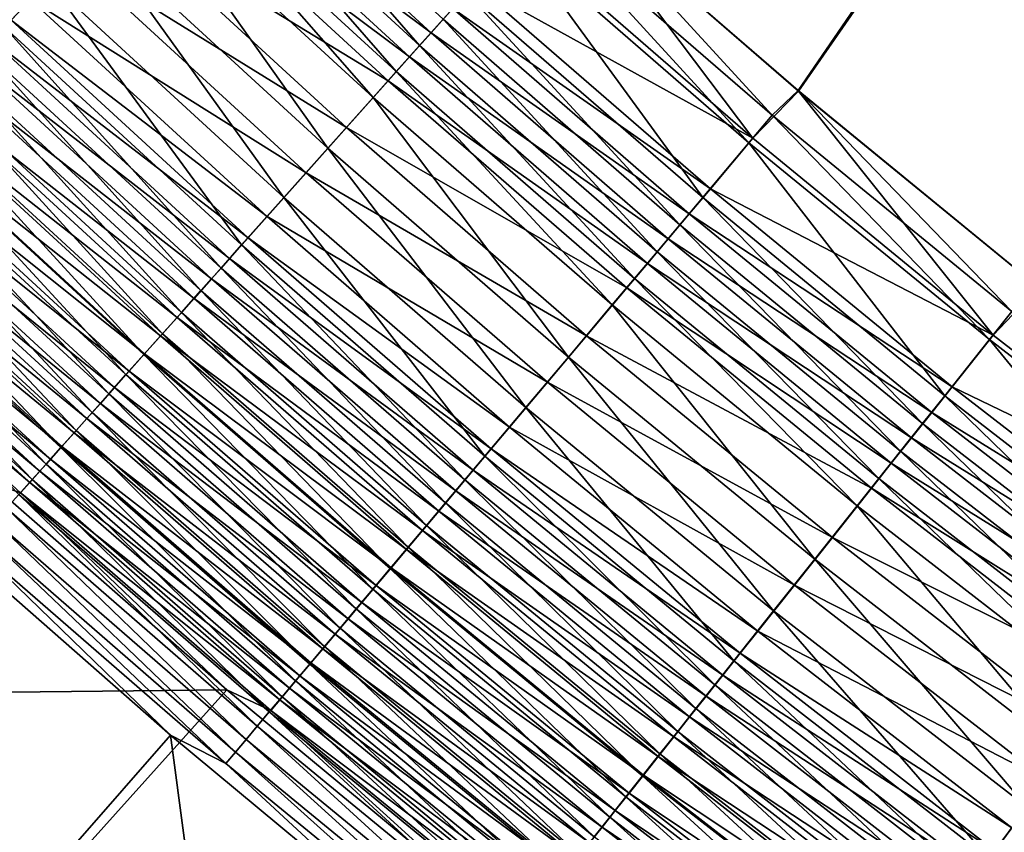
# Model space of a CAD drawing. Header units: metres. Extents: x 0 to 1400, y -1400 to 0.
# Tile 63 of 256: x 358 to 396, y -1079 to -1046. Entities that reach past the tile are written whole.
import ezdxf

# ---------------------------------------------------------------- set-up
doc = ezdxf.new("R2010")
doc.units = ezdxf.units.M

msp = doc.modelspace()

# ---------------------------------------------------------------- linework, layer by layer
at = {"layer": 'None'}
for points in [[(388.272766, -1049.286377, -503.477753), (379.051605, -1041.293945, -503.477753), (623.399841, -706.274292, -503.477753)], [(397.72226, -1057.018188, -503.477753), (388.272766, -1049.286377, -503.477753), (623.399841, -706.274292, -503.477753)], [(379.068542, -1041.313599, -500.477753), (388.293304, -1049.311401, -500.477753), (626.394043, -706.461426, -500.477753)], [(388.293304, -1049.311401, -500.477753), (397.743774, -1057.045166, -500.477753), (626.394043, -706.461426, -500.477753)], [(358.732666, -1044.964966, -499.73288), (357.010345, -1046.788086, -498.411438), (349.700104, -1036.187378, -499.733887)], [(358.042419, -1045.69873, -495.813507), (348.193604, -1037.693848, -495.140228), (357.27359, -1046.512573, -495.141327)], [(364.24173, -1039.133545, -502.530487), (365.196381, -1038.122925, -502.81897), (373.364594, -1047.511475, -502.529663)], [(365.196381, -1038.122925, -502.81897), (374.290466, -1046.473755, -502.81839), (373.364594, -1047.511475, -502.529663)], [(363.832489, -1039.569092, -499.293732), (373.815399, -1047.010986, -499.606171), (364.70459, -1038.645874, -499.606781)], [(373.815399, -1047.010986, -499.606171), (374.668365, -1046.05481, -499.871918), (364.70459, -1038.645874, -499.606781)], [(363.295074, -1040.13562, -502.190399), (364.24173, -1039.133545, -502.530487), (372.446503, -1048.540405, -502.189331)], [(364.24173, -1039.133545, -502.530487), (373.364594, -1047.511475, -502.529663), (372.446503, -1048.540405, -502.189331)], [(362.969177, -1040.483154, -498.933411), (372.969604, -1047.959229, -499.292877), (363.832489, -1039.569092, -499.293732)], [(372.969604, -1047.959229, -499.292877), (373.815399, -1047.010986, -499.606171), (363.832489, -1039.569092, -499.293732)], [(362.357971, -1041.127563, -501.799072), (363.295074, -1040.13562, -502.190399), (371.537689, -1049.55896, -501.797668)], [(363.295074, -1040.13562, -502.190399), (372.446503, -1048.540405, -502.189331), (371.537689, -1049.55896, -501.797668)], [(361.274323, -1042.277344, -498.072784), (372.132324, -1048.897827, -498.932281), (362.969177, -1040.483154, -498.933411)], [(372.132324, -1048.897827, -498.932281), (372.969604, -1047.959229, -499.292877), (362.969177, -1040.483154, -498.933411)], [(360.518341, -1043.074829, -500.864441), (362.357971, -1041.127563, -501.799072), (369.753571, -1051.558594, -500.862335)], [(362.357971, -1041.127563, -501.799072), (371.537689, -1049.55896, -501.797668), (369.753571, -1051.558594, -500.862335)], [(386.495056, -1051.166138, -500.380951), (379.068542, -1041.313599, -500.477753), (377.255737, -1043.154297, -500.381042)], [(378.040527, -1042.270752, -503.451416), (379.051605, -1041.293945, -503.477753), (387.253235, -1050.260132, -503.451355)], [(379.051605, -1041.293945, -503.477753), (388.272766, -1049.286377, -503.477753), (387.253235, -1050.260132, -503.451355)], [(388.293304, -1049.311401, -500.477753), (379.068542, -1041.313599, -500.477753), (386.495056, -1051.166138, -500.380951)], [(359.629211, -1044.018921, -497.03064), (370.488647, -1050.740356, -498.070953), (361.274323, -1042.277344, -498.072784)], [(370.488647, -1050.740356, -498.070953), (372.132324, -1048.897827, -498.932281), (361.274323, -1042.277344, -498.072784)], [(377.099091, -1043.325928, -503.372009), (378.040527, -1042.270752, -503.451416), (386.341583, -1051.342285, -503.371857)], [(378.040527, -1042.270752, -503.451416), (387.253235, -1050.260132, -503.451355), (386.341583, -1051.342285, -503.371857)], [(358.732666, -1044.964966, -499.73288), (360.518341, -1043.074829, -500.864441), (368.021851, -1053.499268, -499.729889)], [(360.518341, -1043.074829, -500.864441), (369.753571, -1051.558594, -500.862335), (368.021851, -1053.499268, -499.729889)], [(375.222504, -1045.429199, -503.055206), (377.099091, -1043.325928, -503.372009), (384.524353, -1053.499512, -503.054596)], [(377.255737, -1043.154297, -500.381042), (375.527008, -1045.092285, -500.089813), (386.495056, -1051.166138, -500.380951)], [(377.099091, -1043.325928, -503.372009), (386.341583, -1051.342285, -503.371857), (384.524353, -1053.499512, -503.054596)], [(358.042419, -1045.69873, -495.813507), (368.893219, -1052.528809, -497.027954), (359.629211, -1044.018921, -497.03064)], [(368.893219, -1052.528809, -497.027954), (370.488647, -1050.740356, -498.070953), (359.629211, -1044.018921, -497.03064)], [(366.351593, -1055.371216, -498.40744), (357.010345, -1046.788086, -498.411438), (358.732666, -1044.964966, -499.73288)], [(368.021851, -1053.499268, -499.729889), (366.351593, -1055.371216, -498.40744), (358.732666, -1044.964966, -499.73288)], [(375.527008, -1045.092285, -500.089813), (374.668365, -1046.05481, -499.871918), (384.821014, -1053.154175, -500.089325)], [(375.527008, -1045.092285, -500.089813), (384.821014, -1053.154175, -500.089325), (386.495056, -1051.166138, -500.380951)], [(357.27359, -1046.512573, -495.141327), (367.35437, -1054.253784, -495.809784), (358.042419, -1045.69873, -495.813507)], [(367.35437, -1054.253784, -495.809784), (368.893219, -1052.528809, -497.027954), (358.042419, -1045.69873, -495.813507)], [(374.290466, -1046.473755, -502.81839), (375.222504, -1045.429199, -503.055206), (383.621765, -1054.571045, -502.817413)], [(375.222504, -1045.429199, -503.055206), (384.524353, -1053.499512, -503.054596), (383.621765, -1054.571045, -502.817413)], [(374.668365, -1046.05481, -499.871918), (373.815399, -1047.010986, -499.606171), (383.989532, -1054.141479, -499.871124)], [(374.668365, -1046.05481, -499.871918), (383.989532, -1054.141479, -499.871124), (384.821014, -1053.154175, -500.089325)], [(366.608795, -1055.089478, -495.137085), (357.27359, -1046.512573, -495.141327), (356.522552, -1047.307617, -494.427856)], [(367.35437, -1054.253784, -495.809784), (357.27359, -1046.512573, -495.141327), (366.608795, -1055.089478, -495.137085)], [(373.364594, -1047.511475, -502.529663), (374.290466, -1046.473755, -502.81839), (382.72522, -1055.635254, -502.52829)], [(374.290466, -1046.473755, -502.81839), (383.621765, -1054.571045, -502.817413), (382.72522, -1055.635254, -502.52829)], [(365.542328, -1056.278076, -497.677155), (356.175842, -1047.671265, -497.681702), (357.010345, -1046.788086, -498.411438)], [(365.542328, -1056.278076, -497.677155), (357.010345, -1046.788086, -498.411438), (366.351593, -1055.371216, -498.40744)], [(356.522552, -1047.307617, -494.427856), (355.790405, -1048.082642, -493.67392), (365.880493, -1055.905884, -494.423004)], [(356.522552, -1047.307617, -494.427856), (365.880493, -1055.905884, -494.423004), (366.608795, -1055.089478, -495.137085)], [(383.163605, -1055.122314, -499.605042), (373.815399, -1047.010986, -499.606171), (372.969604, -1047.959229, -499.292877)], [(383.989532, -1054.141479, -499.871124), (373.815399, -1047.010986, -499.606171), (383.163605, -1055.122314, -499.605042)], [(364.751831, -1057.16394, -496.902039), (355.360687, -1048.53418, -496.907135), (356.175842, -1047.671265, -497.681702)], [(364.751831, -1057.16394, -496.902039), (356.175842, -1047.671265, -497.681702), (365.542328, -1056.278076, -497.677155)], [(372.446503, -1048.540405, -502.189331), (373.364594, -1047.511475, -502.529663), (381.836151, -1056.690674, -502.187469)], [(373.364594, -1047.511475, -502.529663), (382.72522, -1055.635254, -502.52829), (381.836151, -1056.690674, -502.187469)], [(355.790405, -1048.082642, -493.67392), (355.078064, -1048.83667, -492.880646), (365.170502, -1056.70166, -493.668457)], [(355.790405, -1048.082642, -493.67392), (365.170502, -1056.70166, -493.668457), (365.880493, -1055.905884, -494.423004)], [(382.344574, -1056.094849, -499.29129), (372.969604, -1047.959229, -499.292877), (372.132324, -1048.897827, -498.932281)], [(383.163605, -1055.122314, -499.605042), (372.969604, -1047.959229, -499.292877), (382.344574, -1056.094849, -499.29129)], [(355.078064, -1048.83667, -492.880646), (354.386414, -1049.568848, -492.049194), (364.479706, -1057.475952, -492.874542)], [(363.981201, -1058.027466, -496.083008), (354.56601, -1049.375244, -496.088715), (355.360687, -1048.53418, -496.907135)], [(355.078064, -1048.83667, -492.880646), (364.479706, -1057.475952, -492.874542), (365.170502, -1056.70166, -493.668457)], [(363.981201, -1058.027466, -496.083008), (355.360687, -1048.53418, -496.907135), (364.751831, -1057.16394, -496.902039)], [(371.537689, -1049.55896, -501.797668), (372.446503, -1048.540405, -502.189331), (380.956116, -1057.735352, -501.795258)], [(372.446503, -1048.540405, -502.189331), (381.836151, -1056.690674, -502.187469), (380.956116, -1057.735352, -501.795258)], [(372.132324, -1048.897827, -498.932281), (370.488647, -1050.740356, -498.070953), (381.533844, -1057.057617, -498.930176)], [(372.132324, -1048.897827, -498.932281), (381.533844, -1057.057617, -498.930176), (382.344574, -1056.094849, -499.29129)], [(354.386414, -1049.568848, -492.049194), (353.7164, -1050.278076, -491.180725), (363.809052, -1058.227661, -492.042419)], [(363.231445, -1058.867676, -495.221252), (353.792816, -1050.193604, -495.2276), (354.56601, -1049.375244, -496.088715)], [(354.386414, -1049.568848, -492.049194), (363.809052, -1058.227661, -492.042419), (364.479706, -1057.475952, -492.874542)], [(354.56601, -1049.375244, -496.088715), (363.981201, -1058.027466, -496.083008), (363.231445, -1058.867676, -495.221252)], [(369.753571, -1051.558594, -500.862335), (371.537689, -1049.55896, -501.797668), (379.228516, -1059.786011, -500.858612)], [(371.537689, -1049.55896, -501.797668), (380.956116, -1057.735352, -501.795258), (379.228516, -1059.786011, -500.858612)], [(395.960571, -1058.918823, -500.380768), (388.293304, -1049.311401, -500.477753), (386.495056, -1051.166138, -500.380951)], [(387.253235, -1050.260132, -503.451355), (388.272766, -1049.286377, -503.477753), (396.691925, -1057.990356, -503.451294)], [(388.272766, -1049.286377, -503.477753), (397.72226, -1057.018188, -503.477753), (396.691925, -1057.990356, -503.451294)], [(397.743774, -1057.045166, -500.477753), (388.293304, -1049.311401, -500.477753), (395.960571, -1058.918823, -500.380768)], [(362.50351, -1059.68335, -494.318054), (353.042114, -1050.988159, -494.325043), (353.792816, -1050.193604, -495.2276)], [(353.7164, -1050.278076, -491.180725), (353.06897, -1050.963379, -490.276367), (363.159363, -1058.955811, -491.173218)], [(353.7164, -1050.278076, -491.180725), (363.159363, -1058.955811, -491.173218), (363.809052, -1058.227661, -492.042419)], [(362.50351, -1059.68335, -494.318054), (353.792816, -1050.193604, -495.2276), (363.231445, -1058.867676, -495.221252)], [(386.341583, -1051.342285, -503.371857), (387.253235, -1050.260132, -503.451355), (395.810516, -1059.099243, -503.371613)], [(387.253235, -1050.260132, -503.451355), (396.691925, -1057.990356, -503.451294), (395.810516, -1059.099243, -503.371613)], [(379.942261, -1058.94751, -498.067596), (370.488647, -1050.740356, -498.070953), (368.893219, -1052.528809, -497.027954)], [(381.533844, -1057.057617, -498.930176), (370.488647, -1050.740356, -498.070953), (379.942261, -1058.94751, -498.067596)], [(361.79837, -1060.473511, -493.374664), (352.314911, -1051.757935, -493.382324), (353.042114, -1050.988159, -494.325043)], [(353.06897, -1050.963379, -490.276367), (352.444977, -1051.623901, -489.337311), (362.531586, -1059.659424, -490.268158)], [(361.79837, -1060.473511, -493.374664), (353.042114, -1050.988159, -494.325043), (362.50351, -1059.68335, -494.318054)], [(353.06897, -1050.963379, -490.276367), (362.531586, -1059.659424, -490.268158), (363.159363, -1058.955811, -491.173218)], [(386.495056, -1051.166138, -500.380951), (384.821014, -1053.154175, -500.089325), (395.960571, -1058.918823, -500.380768)], [(368.021851, -1053.499268, -499.729889), (369.753571, -1051.558594, -500.862335), (377.551758, -1061.776367, -499.724609)], [(369.753571, -1051.558594, -500.862335), (379.228516, -1059.786011, -500.858612), (377.551758, -1061.776367, -499.724609)], [(384.524353, -1053.499512, -503.054596), (386.341583, -1051.342285, -503.371857), (394.053589, -1061.309448, -503.053711)], [(386.341583, -1051.342285, -503.371857), (395.810516, -1059.099243, -503.371613), (394.053589, -1061.309448, -503.053711)], [(361.116943, -1061.237061, -492.392303), (351.612152, -1052.501709, -492.400665), (352.314911, -1051.757935, -493.382324)], [(352.444977, -1051.623901, -489.337311), (351.845367, -1052.258545, -488.364685), (361.926544, -1060.337402, -489.328339)], [(361.116943, -1061.237061, -492.392303), (352.314911, -1051.757935, -493.382324), (361.79837, -1060.473511, -493.374664)], [(352.444977, -1051.623901, -489.337311), (361.926544, -1060.337402, -489.328339), (362.531586, -1059.659424, -490.268158)], [(351.845367, -1052.258545, -488.364685), (351.271057, -1052.866333, -487.35968), (361.345184, -1060.988892, -488.35495)], [(351.845367, -1052.258545, -488.364685), (361.345184, -1060.988892, -488.35495), (361.926544, -1060.337402, -489.328339)], [(360.460266, -1061.972778, -491.372314), (350.934875, -1053.218506, -491.381378), (351.612152, -1052.501709, -492.400665)], [(351.612152, -1052.501709, -492.400665), (361.116943, -1061.237061, -492.392303), (360.460266, -1061.972778, -491.372314)], [(368.893219, -1052.528809, -497.027954), (367.35437, -1054.253784, -495.809784), (378.397461, -1060.78186, -497.023102)], [(368.893219, -1052.528809, -497.027954), (378.397461, -1060.78186, -497.023102), (379.942261, -1058.94751, -498.067596)], [(351.271057, -1052.866333, -487.35968), (350.722931, -1053.446533, -486.323547), (360.788391, -1061.612915, -487.349152)], [(351.271057, -1052.866333, -487.35968), (360.788391, -1061.612915, -487.349152), (361.345184, -1060.988892, -488.35495)], [(350.722931, -1053.446533, -486.323547), (350.201721, -1053.998169, -485.258057), (360.256958, -1062.208374, -486.312195)], [(359.829254, -1062.67981, -490.315887), (350.284088, -1053.907227, -490.325684), (350.934875, -1053.218506, -491.381378)], [(350.722931, -1053.446533, -486.323547), (360.256958, -1062.208374, -486.312195), (360.788391, -1061.612915, -487.349152)], [(359.829254, -1062.67981, -490.315887), (350.934875, -1053.218506, -491.381378), (360.460266, -1061.972778, -491.372314)], [(375.93457, -1063.695923, -498.40036), (366.351593, -1055.371216, -498.40744), (368.021851, -1053.499268, -499.729889)], [(377.551758, -1061.776367, -499.724609), (375.93457, -1063.695923, -498.40036), (368.021851, -1053.499268, -499.729889)], [(383.621765, -1054.571045, -502.817413), (384.524353, -1053.499512, -503.054596), (393.180969, -1062.407104, -502.816071)], [(384.821014, -1053.154175, -500.089325), (383.989532, -1054.141479, -499.871124), (394.342163, -1060.955688, -500.088593)], [(384.524353, -1053.499512, -503.054596), (394.053589, -1061.309448, -503.053711), (393.180969, -1062.407104, -502.816071)], [(384.821014, -1053.154175, -500.089325), (394.342163, -1060.955688, -500.088593), (395.960571, -1058.918823, -500.380768)], [(359.224884, -1063.356934, -489.224274), (349.660706, -1054.566895, -489.234833), (350.284088, -1053.907227, -490.325684)], [(350.201721, -1053.998169, -485.258057), (349.70813, -1054.520508, -484.1651), (359.751678, -1062.774536, -485.24588)], [(350.201721, -1053.998169, -485.258057), (359.751678, -1062.774536, -485.24588), (360.256958, -1062.208374, -486.312195)], [(359.224884, -1063.356934, -489.224274), (350.284088, -1053.907227, -490.325684), (359.829254, -1062.67981, -490.315887)], [(376.907532, -1062.551025, -495.803223), (367.35437, -1054.253784, -495.809784), (366.608795, -1055.089478, -495.137085)], [(378.397461, -1060.78186, -497.023102), (367.35437, -1054.253784, -495.809784), (376.907532, -1062.551025, -495.803223)], [(393.5383, -1061.967407, -499.869965), (383.989532, -1054.141479, -499.871124), (383.163605, -1055.122314, -499.605042)], [(383.989532, -1054.141479, -499.871124), (393.5383, -1061.967407, -499.869965), (394.342163, -1060.955688, -500.088593)], [(358.648071, -1064.003052, -488.098907), (349.065765, -1055.196533, -488.110229), (349.660706, -1054.566895, -489.234833)], [(349.70813, -1054.520508, -484.1651), (349.242859, -1055.012939, -483.04657), (359.273193, -1063.310669, -484.1521)], [(358.648071, -1064.003052, -488.098907), (349.660706, -1054.566895, -489.234833), (359.224884, -1063.356934, -489.224274)], [(349.70813, -1054.520508, -484.1651), (359.273193, -1063.310669, -484.1521), (359.751678, -1062.774536, -485.24588)], [(382.72522, -1055.635254, -502.52829), (383.621765, -1054.571045, -502.817413), (392.314178, -1063.497559, -502.526337)], [(383.621765, -1054.571045, -502.817413), (393.180969, -1062.407104, -502.816071), (392.314178, -1063.497559, -502.526337)], [(349.242859, -1055.012939, -483.04657), (348.806671, -1055.474487, -481.904358), (358.822205, -1063.815918, -483.032745)], [(349.242859, -1055.012939, -483.04657), (358.822205, -1063.815918, -483.032745), (359.273193, -1063.310669, -484.1521)], [(358.099609, -1064.617554, -486.941711), (348.500031, -1055.795288, -486.953766), (349.065765, -1055.196533, -488.110229)], [(358.099609, -1064.617554, -486.941711), (349.065765, -1055.196533, -488.110229), (358.648071, -1064.003052, -488.098907)], [(375.151062, -1064.625854, -497.669098), (365.542328, -1056.278076, -497.677155), (366.351593, -1055.371216, -498.40744)], [(365.880493, -1055.905884, -494.423004), (376.185669, -1063.408081, -495.129547), (366.608795, -1055.089478, -495.137085)], [(375.151062, -1064.625854, -497.669098), (366.351593, -1055.371216, -498.40744), (375.93457, -1063.695923, -498.40036)], [(366.608795, -1055.089478, -495.137085), (376.185669, -1063.408081, -495.129547), (376.907532, -1062.551025, -495.803223)], [(392.739838, -1062.97229, -499.603302), (383.163605, -1055.122314, -499.605042), (382.344574, -1056.094849, -499.29129)], [(393.5383, -1061.967407, -499.869965), (383.163605, -1055.122314, -499.605042), (392.739838, -1062.97229, -499.603302)], [(358.399414, -1064.289551, -481.889648), (348.806671, -1055.474487, -481.904358), (348.400208, -1055.904541, -480.740326)], [(357.580231, -1065.199341, -485.7547), (348.500031, -1055.795288, -486.953766), (358.099609, -1064.617554, -486.941711)], [(348.806671, -1055.474487, -481.904358), (358.399414, -1064.289551, -481.889648), (358.822205, -1063.815918, -483.032745)], [(381.836151, -1056.690674, -502.187469), (382.72522, -1055.635254, -502.52829), (391.454681, -1064.578735, -502.184845)], [(382.72522, -1055.635254, -502.52829), (392.314178, -1063.497559, -502.526337), (391.454681, -1064.578735, -502.184845)], [(358.005493, -1064.730835, -480.724792), (348.400208, -1055.904541, -480.740326), (348.0242, -1056.302368, -479.556366)], [(358.399414, -1064.289551, -481.889648), (348.400208, -1055.904541, -480.740326), (358.005493, -1064.730835, -480.724792)], [(365.880493, -1055.905884, -494.423004), (365.170502, -1056.70166, -493.668457), (375.480591, -1064.245239, -494.414459)], [(365.880493, -1055.905884, -494.423004), (375.480591, -1064.245239, -494.414459), (376.185669, -1063.408081, -495.129547)], [(381.533844, -1057.057617, -498.930176), (391.948059, -1063.968872, -499.28894), (382.344574, -1056.094849, -499.29129)], [(382.344574, -1056.094849, -499.29129), (391.948059, -1063.968872, -499.28894), (392.739838, -1062.97229, -499.603302)], [(348.0242, -1056.302368, -479.556366), (356.390381, -1064.698242, -478.345825), (357.641113, -1065.138916, -479.539978)], [(348.0242, -1056.302368, -479.556366), (357.641113, -1065.138916, -479.539978), (358.005493, -1064.730835, -480.724792)], [(374.385742, -1065.534302, -496.892914), (364.751831, -1057.16394, -496.902039), (365.542328, -1056.278076, -497.677155)], [(374.385742, -1065.534302, -496.892914), (365.542328, -1056.278076, -497.677155), (375.151062, -1064.625854, -497.669098)], [(365.170502, -1056.70166, -493.668457), (364.479706, -1057.475952, -492.874542), (374.793243, -1065.061279, -493.658875)], [(365.170502, -1056.70166, -493.668457), (374.793243, -1065.061279, -493.658875), (375.480591, -1064.245239, -494.414459)], [(380.956116, -1057.735352, -501.795258), (381.836151, -1056.690674, -502.187469), (390.603912, -1065.648926, -501.79184)], [(381.836151, -1056.690674, -502.187469), (391.454681, -1064.578735, -502.184845), (390.603912, -1065.648926, -501.79184)], [(373.639709, -1066.419678, -496.072815), (363.981201, -1058.027466, -496.083008), (364.751831, -1057.16394, -496.902039)], [(373.639709, -1066.419678, -496.072815), (364.751831, -1057.16394, -496.902039), (374.385742, -1065.534302, -496.892914)], [(391.164307, -1064.9552, -498.927094), (381.533844, -1057.057617, -498.930176), (379.942261, -1058.94751, -498.067596)], [(391.948059, -1063.968872, -499.28894), (381.533844, -1057.057617, -498.930176), (391.164307, -1064.9552, -498.927094)], [(405.642975, -1066.404785, -500.380554), (397.743774, -1057.045166, -500.477753), (395.960571, -1058.918823, -500.380768)], [(364.479706, -1057.475952, -492.874542), (363.809052, -1058.227661, -492.042419), (374.124542, -1065.855225, -492.863861)], [(364.479706, -1057.475952, -492.874542), (374.124542, -1065.855225, -492.863861), (374.793243, -1065.061279, -493.658875)], [(379.228516, -1059.786011, -500.858612), (380.956116, -1057.735352, -501.795258), (388.933807, -1067.749878, -500.853302)], [(380.956116, -1057.735352, -501.795258), (390.603912, -1065.648926, -501.79184), (388.933807, -1067.749878, -500.853302)], [(363.981201, -1058.027466, -496.083008), (372.913879, -1067.281128, -495.20993), (363.231445, -1058.867676, -495.221252)], [(372.913879, -1067.281128, -495.20993), (363.981201, -1058.027466, -496.083008), (373.639709, -1066.419678, -496.072815)], [(395.810516, -1059.099243, -503.371613), (396.691925, -1057.990356, -503.451294), (405.496521, -1066.589111, -503.371338)], [(363.809052, -1058.227661, -492.042419), (363.159363, -1058.955811, -491.173218), (373.475342, -1066.625977, -492.030579)], [(363.809052, -1058.227661, -492.042419), (373.475342, -1066.625977, -492.030579), (374.124542, -1065.855225, -492.863861)], [(372.209229, -1068.117432, -494.305542), (362.50351, -1059.68335, -494.318054), (363.231445, -1058.867676, -495.221252)], [(363.231445, -1058.867676, -495.221252), (372.913879, -1067.281128, -495.20993), (372.209229, -1068.117432, -494.305542)], [(378.397461, -1060.78186, -497.023102), (389.625732, -1066.891479, -498.062744), (379.942261, -1058.94751, -498.067596)], [(379.942261, -1058.94751, -498.067596), (389.625732, -1066.891479, -498.062744), (391.164307, -1064.9552, -498.927094)], [(395.960571, -1058.918823, -500.380768), (394.342163, -1060.955688, -500.088593), (405.642975, -1066.404785, -500.380554)], [(363.159363, -1058.955811, -491.173218), (362.531586, -1059.659424, -490.268158), (372.846466, -1067.372559, -491.160217)], [(363.159363, -1058.955811, -491.173218), (372.846466, -1067.372559, -491.160217), (373.475342, -1066.625977, -492.030579)], [(394.053589, -1061.309448, -503.053711), (395.810516, -1059.099243, -503.371613), (403.800873, -1068.851196, -503.052582)], [(395.810516, -1059.099243, -503.371613), (405.496521, -1066.589111, -503.371338), (403.800873, -1068.851196, -503.052582)], [(371.526642, -1068.92749, -493.360931), (361.79837, -1060.473511, -493.374664), (362.50351, -1059.68335, -494.318054)], [(362.531586, -1059.659424, -490.268158), (361.926544, -1060.337402, -489.328339), (372.238831, -1068.093994, -490.253906)], [(371.526642, -1068.92749, -493.360931), (362.50351, -1059.68335, -494.318054), (372.209229, -1068.117432, -494.305542)], [(362.531586, -1059.659424, -490.268158), (372.238831, -1068.093994, -490.253906), (372.846466, -1067.372559, -491.160217)], [(377.551758, -1061.776367, -499.724609), (379.228516, -1059.786011, -500.858612), (387.312958, -1069.788696, -499.717041)], [(379.228516, -1059.786011, -500.858612), (388.933807, -1067.749878, -500.853302), (387.312958, -1069.788696, -499.717041)], [(370.867096, -1069.710205, -492.37735), (361.116943, -1061.237061, -492.392303), (361.79837, -1060.473511, -493.374664)], [(361.926544, -1060.337402, -489.328339), (361.345184, -1060.988892, -488.35495), (371.65329, -1068.789063, -489.312836)], [(370.867096, -1069.710205, -492.37735), (361.79837, -1060.473511, -493.374664), (371.526642, -1068.92749, -493.360931)], [(361.926544, -1060.337402, -489.328339), (371.65329, -1068.789063, -489.312836), (372.238831, -1068.093994, -490.253906)], [(388.132507, -1068.770752, -497.016144), (378.397461, -1060.78186, -497.023102), (376.907532, -1062.551025, -495.803223)], [(389.625732, -1066.891479, -498.062744), (378.397461, -1060.78186, -497.023102), (388.132507, -1068.770752, -497.016144)], [(361.116943, -1061.237061, -492.392303), (370.231506, -1070.464355, -491.356079), (360.460266, -1061.972778, -491.372314)], [(361.345184, -1060.988892, -488.35495), (360.788391, -1061.612915, -487.349152), (371.090668, -1069.456909, -488.338135)], [(370.231506, -1070.464355, -491.356079), (361.116943, -1061.237061, -492.392303), (370.867096, -1069.710205, -492.37735)], [(361.345184, -1060.988892, -488.35495), (371.090668, -1069.456909, -488.338135), (371.65329, -1068.789063, -489.312836)], [(394.342163, -1060.955688, -500.088593), (393.5383, -1061.967407, -499.869965), (404.081085, -1068.489624, -500.087585)], [(394.342163, -1060.955688, -500.088593), (404.081085, -1068.489624, -500.087585), (405.642975, -1066.404785, -500.380554)], [(360.788391, -1061.612915, -487.349152), (360.256958, -1062.208374, -486.312195), (370.551849, -1070.096436, -487.331024)], [(360.788391, -1061.612915, -487.349152), (370.551849, -1070.096436, -487.331024), (371.090668, -1069.456909, -488.338135)], [(393.180969, -1062.407104, -502.816071), (394.053589, -1061.309448, -503.053711), (402.958679, -1069.974731, -502.814331)], [(394.053589, -1061.309448, -503.053711), (403.800873, -1068.851196, -503.052582), (402.958679, -1069.974731, -502.814331)], [(369.620819, -1071.189087, -490.29834), (359.829254, -1062.67981, -490.315887), (360.460266, -1061.972778, -491.372314)], [(360.460266, -1061.972778, -491.372314), (370.231506, -1070.464355, -491.356079), (369.620819, -1071.189087, -490.29834)], [(385.749817, -1071.754883, -498.390198), (375.93457, -1063.695923, -498.40036), (377.551758, -1061.776367, -499.724609)], [(387.312958, -1069.788696, -499.717041), (385.749817, -1071.754883, -498.390198), (377.551758, -1061.776367, -499.724609)], [(403.305328, -1069.525146, -499.868378), (393.5383, -1061.967407, -499.869965), (392.739838, -1062.97229, -499.603302)], [(393.5383, -1061.967407, -499.869965), (403.305328, -1069.525146, -499.868378), (404.081085, -1068.489624, -500.087585)], [(360.256958, -1062.208374, -486.312195), (359.751678, -1062.774536, -485.24588), (370.037628, -1070.706787, -486.292725)], [(360.256958, -1062.208374, -486.312195), (370.037628, -1070.706787, -486.292725), (370.551849, -1070.096436, -487.331024)], [(392.314178, -1063.497559, -502.526337), (393.180969, -1062.407104, -502.816071), (402.122162, -1071.090698, -502.523834)], [(393.180969, -1062.407104, -502.816071), (402.958679, -1069.974731, -502.814331), (402.122162, -1071.090698, -502.523834)], [(369.03598, -1071.883057, -489.205414), (359.224884, -1063.356934, -489.224274), (359.829254, -1062.67981, -490.315887)], [(359.751678, -1062.774536, -485.24588), (359.273193, -1063.310669, -484.1521), (369.548767, -1071.286987, -485.225067)], [(359.751678, -1062.774536, -485.24588), (369.548767, -1071.286987, -485.225067), (370.037628, -1070.706787, -486.292725)], [(369.03598, -1071.883057, -489.205414), (359.829254, -1062.67981, -490.315887), (369.620819, -1071.189087, -490.29834)], [(376.185669, -1063.408081, -495.129547), (386.692444, -1070.583008, -495.793793), (376.907532, -1062.551025, -495.803223)], [(376.907532, -1062.551025, -495.803223), (386.692444, -1070.583008, -495.793793), (388.132507, -1068.770752, -497.016144)], [(391.948059, -1063.968872, -499.28894), (402.53476, -1070.553711, -499.601044), (392.739838, -1062.97229, -499.603302)], [(392.739838, -1062.97229, -499.603302), (402.53476, -1070.553711, -499.601044), (403.305328, -1069.525146, -499.868378)], [(368.477844, -1072.545288, -488.078674), (358.648071, -1064.003052, -488.098907), (359.224884, -1063.356934, -489.224274)], [(359.273193, -1063.310669, -484.1521), (358.822205, -1063.815918, -483.032745), (369.085907, -1071.836304, -484.129913)], [(368.477844, -1072.545288, -488.078674), (359.224884, -1063.356934, -489.224274), (369.03598, -1071.883057, -489.205414)], [(359.273193, -1063.310669, -484.1521), (369.085907, -1071.836304, -484.129913), (369.548767, -1071.286987, -485.225067)], [(375.480591, -1064.245239, -494.414459), (385.994812, -1071.460938, -495.118774), (376.185669, -1063.408081, -495.129547)], [(376.185669, -1063.408081, -495.129547), (385.994812, -1071.460938, -495.118774), (386.692444, -1070.583008, -495.793793)], [(391.454681, -1064.578735, -502.184845), (392.314178, -1063.497559, -502.526337), (401.292694, -1072.197266, -502.181427)], [(392.314178, -1063.497559, -502.526337), (402.122162, -1071.090698, -502.523834), (401.292694, -1072.197266, -502.181427)], [(358.822205, -1063.815918, -483.032745), (358.399414, -1064.289551, -481.889648), (368.649689, -1072.353882, -483.009155)], [(358.822205, -1063.815918, -483.032745), (368.649689, -1072.353882, -483.009155), (369.085907, -1071.836304, -484.129913)], [(384.992554, -1072.707397, -497.657501), (375.151062, -1064.625854, -497.669098), (375.93457, -1063.695923, -498.40036)], [(384.992554, -1072.707397, -497.657501), (375.93457, -1063.695923, -498.40036), (385.749817, -1071.754883, -498.390198)], [(401.77066, -1071.573608, -499.285828), (391.948059, -1063.968872, -499.28894), (391.164307, -1064.9552, -498.927094)], [(402.53476, -1070.553711, -499.601044), (391.948059, -1063.968872, -499.28894), (401.77066, -1071.573608, -499.285828)], [(368.240784, -1072.839111, -481.864685), (358.399414, -1064.289551, -481.889648), (358.005493, -1064.730835, -480.724792)], [(367.947174, -1073.174805, -486.920105), (358.099609, -1064.617554, -486.941711), (358.648071, -1064.003052, -488.098907)], [(368.649689, -1072.353882, -483.009155), (358.399414, -1064.289551, -481.889648), (368.240784, -1072.839111, -481.864685)], [(367.947174, -1073.174805, -486.920105), (358.648071, -1064.003052, -488.098907), (368.477844, -1072.545288, -488.078674)], [(375.480591, -1064.245239, -494.414459), (374.793243, -1065.061279, -493.658875), (385.313385, -1072.318359, -494.402283)], [(375.480591, -1064.245239, -494.414459), (385.313385, -1072.318359, -494.402283), (385.994812, -1071.460938, -495.118774)], [(365.771912, -1072.90625, -478.319336), (356.390381, -1064.698242, -478.345825), (348.607758, -1073.077881, -449.747772)], [(356.390381, -1064.698242, -478.345825), (365.771912, -1072.90625, -478.319336), (357.641113, -1065.138916, -479.539978)], [(367.444733, -1073.770874, -485.731689), (357.580231, -1065.199341, -485.7547), (358.099609, -1064.617554, -486.941711)], [(357.641113, -1065.138916, -479.539978), (367.859863, -1073.291016, -480.698395), (358.005493, -1064.730835, -480.724792)], [(367.859863, -1073.291016, -480.698395), (368.240784, -1072.839111, -481.864685), (358.005493, -1064.730835, -480.724792)], [(367.444733, -1073.770874, -485.731689), (358.099609, -1064.617554, -486.941711), (367.947174, -1073.174805, -486.920105)], [(384.25293, -1073.637695, -496.879852), (374.385742, -1065.534302, -496.892914), (375.151062, -1064.625854, -497.669098)], [(384.25293, -1073.637695, -496.879852), (375.151062, -1064.625854, -497.669098), (384.992554, -1072.707397, -497.657501)], [(390.603912, -1065.648926, -501.79184), (391.454681, -1064.578735, -502.184845), (400.471649, -1073.292603, -501.787384)], [(391.454681, -1064.578735, -502.184845), (401.292694, -1072.197266, -502.181427), (400.471649, -1073.292603, -501.787384)], [(357.641113, -1065.138916, -479.539978), (365.771912, -1072.90625, -478.319336), (367.507629, -1073.708862, -479.512207)], [(357.641113, -1065.138916, -479.539978), (367.507629, -1073.708862, -479.512207), (367.859863, -1073.291016, -480.698395)], [(374.793243, -1065.061279, -493.658875), (374.124542, -1065.855225, -492.863861), (384.64917, -1073.154175, -493.645203)], [(374.793243, -1065.061279, -493.658875), (384.64917, -1073.154175, -493.645203), (385.313385, -1072.318359, -494.402283)], [(389.625732, -1066.891479, -498.062744), (401.014343, -1072.58313, -498.923035), (391.164307, -1064.9552, -498.927094)], [(391.164307, -1064.9552, -498.927094), (401.014343, -1072.58313, -498.923035), (401.77066, -1071.573608, -499.285828)], [(366.971222, -1074.332642, -484.515503), (357.090698, -1065.747681, -484.539917), (357.580231, -1065.199341, -485.7547)], [(366.971222, -1074.332642, -484.515503), (357.580231, -1065.199341, -485.7547), (367.444733, -1073.770874, -485.731689)], [(383.531952, -1074.544434, -496.058167), (373.639709, -1066.419678, -496.072815), (374.385742, -1065.534302, -496.892914)], [(383.531952, -1074.544434, -496.058167), (374.385742, -1065.534302, -496.892914), (384.25293, -1073.637695, -496.879852)], [(356.631744, -1066.261719, -483.299408), (357.090698, -1065.747681, -484.539917), (366.527344, -1074.859131, -483.273621)], [(366.527344, -1074.859131, -483.273621), (357.090698, -1065.747681, -484.539917), (366.971222, -1074.332642, -484.515503)], [(374.124542, -1065.855225, -492.863861), (373.475342, -1066.625977, -492.030579), (384.002991, -1073.967285, -492.848633)], [(374.124542, -1065.855225, -492.863861), (384.002991, -1073.967285, -492.848633), (384.64917, -1073.154175, -493.645203)], [(388.933807, -1067.749878, -500.853302), (390.603912, -1065.648926, -501.79184), (398.860016, -1075.442505, -500.846405)], [(390.603912, -1065.648926, -501.79184), (400.471649, -1073.292603, -501.787384), (398.860016, -1075.442505, -500.846405)], [(366.113831, -1075.349487, -482.008087), (356.204132, -1066.740601, -482.035248), (356.631744, -1066.261719, -483.299408)], [(366.527344, -1074.859131, -483.273621), (366.113831, -1075.349487, -482.008087), (356.631744, -1066.261719, -483.299408)], [(354.241638, -1066.517578, -479.450623), (363.553772, -1074.681396, -479.423828), (356.047119, -1083.251343, -450.865112)], [(363.553772, -1074.681396, -479.423828), (354.241638, -1066.517578, -479.450623), (355.808563, -1067.183472, -480.749481)], [(373.475342, -1066.625977, -492.030579), (372.846466, -1067.372559, -491.160217), (383.375732, -1074.756592, -492.013733)], [(382.830566, -1075.426636, -495.193665), (372.913879, -1067.281128, -495.20993), (373.639709, -1066.419678, -496.072815)], [(373.475342, -1066.625977, -492.030579), (383.375732, -1074.756592, -492.013733), (384.002991, -1073.967285, -492.848633)], [(382.830566, -1075.426636, -495.193665), (373.639709, -1066.419678, -496.072815), (383.531952, -1074.544434, -496.058167)], [(365.731384, -1075.802979, -480.720917), (355.808563, -1067.183472, -480.749481), (356.204132, -1066.740601, -482.035248)], [(366.113831, -1075.349487, -482.008087), (365.731384, -1075.802979, -480.720917), (356.204132, -1066.740601, -482.035248)], [(399.529755, -1074.564819, -498.056427), (389.625732, -1066.891479, -498.062744), (388.132507, -1068.770752, -497.016144)], [(401.014343, -1072.58313, -498.923035), (389.625732, -1066.891479, -498.062744), (399.529755, -1074.564819, -498.056427)], [(365.731384, -1075.802979, -480.720917), (363.553772, -1074.681396, -479.423828), (355.808563, -1067.183472, -480.749481)], [(372.913879, -1067.281128, -495.20993), (382.149689, -1076.282959, -494.287598), (372.209229, -1068.117432, -494.305542)], [(372.846466, -1067.372559, -491.160217), (372.238831, -1068.093994, -490.253906), (382.768158, -1075.520996, -491.141693)], [(372.846466, -1067.372559, -491.160217), (382.768158, -1075.520996, -491.141693), (383.375732, -1074.756592, -492.013733)], [(382.149689, -1076.282959, -494.287598), (372.913879, -1067.281128, -495.20993), (382.830566, -1075.426636, -495.193665)], [(387.312958, -1069.788696, -499.717041), (388.933807, -1067.749878, -500.853302), (397.296051, -1077.528809, -499.707214)], [(388.933807, -1067.749878, -500.853302), (398.860016, -1075.442505, -500.846405), (397.296051, -1077.528809, -499.707214)], [(381.490204, -1077.112305, -493.341217), (371.526642, -1068.92749, -493.360931), (372.209229, -1068.117432, -494.305542)], [(372.238831, -1068.093994, -490.253906), (371.65329, -1068.789063, -489.312836), (382.181122, -1076.259644, -490.233673)], [(372.209229, -1068.117432, -494.305542), (382.149689, -1076.282959, -494.287598), (381.490204, -1077.112305, -493.341217)], [(372.238831, -1068.093994, -490.253906), (382.181122, -1076.259644, -490.233673), (382.768158, -1075.520996, -491.141693)], [(380.852997, -1077.913696, -492.355835), (370.867096, -1069.710205, -492.37735), (371.526642, -1068.92749, -493.360931)], [(371.65329, -1068.789063, -489.312836), (371.090668, -1069.456909, -488.338135), (381.615509, -1076.971191, -489.290833)], [(380.852997, -1077.913696, -492.355835), (371.526642, -1068.92749, -493.360931), (381.490204, -1077.112305, -493.341217)], [(371.65329, -1068.789063, -489.312836), (381.615509, -1076.971191, -489.290833), (382.181122, -1076.259644, -490.233673)], [(386.692444, -1070.583008, -495.793793), (398.088989, -1076.487915, -497.00705), (388.132507, -1068.770752, -497.016144)], [(388.132507, -1068.770752, -497.016144), (398.088989, -1076.487915, -497.00705), (399.529755, -1074.564819, -498.056427)], [(380.239014, -1078.685791, -491.332703), (370.231506, -1070.464355, -491.356079), (370.867096, -1069.710205, -492.37735)], [(371.090668, -1069.456909, -488.338135), (370.551849, -1070.096436, -487.331024), (381.072083, -1077.654907, -488.314362)], [(380.239014, -1078.685791, -491.332703), (370.867096, -1069.710205, -492.37735), (380.852997, -1077.913696, -492.355835)], [(371.090668, -1069.456909, -488.338135), (381.072083, -1077.654907, -488.314362), (381.615509, -1076.971191, -489.290833)], [(395.787903, -1079.540527, -498.376984), (385.749817, -1071.754883, -498.390198), (387.312958, -1069.788696, -499.717041)], [(397.296051, -1077.528809, -499.707214), (395.787903, -1079.540527, -498.376984), (387.312958, -1069.788696, -499.717041)], [(370.551849, -1070.096436, -487.331024), (370.037628, -1070.706787, -486.292725), (380.551727, -1078.309448, -487.305389)], [(370.551849, -1070.096436, -487.331024), (380.551727, -1078.309448, -487.305389), (381.072083, -1077.654907, -488.314362)], [(370.231506, -1070.464355, -491.356079), (379.64917, -1079.42749, -490.273071), (369.620819, -1071.189087, -490.29834)], [(379.64917, -1079.42749, -490.273071), (370.231506, -1070.464355, -491.356079), (380.239014, -1078.685791, -491.332703)], [(385.994812, -1071.460938, -495.118774), (396.699677, -1078.342163, -495.781555), (386.692444, -1070.583008, -495.793793)], [(386.692444, -1070.583008, -495.793793), (396.699677, -1078.342163, -495.781555), (398.088989, -1076.487915, -497.00705)], [(370.037628, -1070.706787, -486.292725), (369.548767, -1071.286987, -485.225067), (380.055206, -1078.934082, -486.265228)], [(370.037628, -1070.706787, -486.292725), (380.055206, -1078.934082, -486.265228), (380.551727, -1078.309448, -487.305389)], [(379.08432, -1080.137695, -489.178223), (369.03598, -1071.883057, -489.205414), (369.620819, -1071.189087, -490.29834)], [(369.548767, -1071.286987, -485.225067), (369.085907, -1071.836304, -484.129913), (379.583221, -1079.52771, -485.195648)], [(369.548767, -1071.286987, -485.225067), (379.583221, -1079.52771, -485.195648), (380.055206, -1078.934082, -486.265228)], [(369.620819, -1071.189087, -490.29834), (379.64917, -1079.42749, -490.273071), (379.08432, -1080.137695, -489.178223)], [(385.313385, -1072.318359, -494.402283), (396.026672, -1079.240479, -495.104797), (385.994812, -1071.460938, -495.118774)], [(385.994812, -1071.460938, -495.118774), (396.026672, -1079.240479, -495.104797), (396.699677, -1078.342163, -495.781555)], [(378.545349, -1080.81543, -488.049561), (368.477844, -1072.545288, -488.078674), (369.03598, -1071.883057, -489.205414)], [(369.085907, -1071.836304, -484.129913), (368.649689, -1072.353882, -483.009155), (379.136414, -1080.089722, -484.098572)], [(378.545349, -1080.81543, -488.049561), (369.03598, -1071.883057, -489.205414), (379.08432, -1080.137695, -489.178223)], [(369.085907, -1071.836304, -484.129913), (379.136414, -1080.089722, -484.098572), (379.583221, -1079.52771, -485.195648)], [(395.057373, -1080.515015, -497.642456), (384.992554, -1072.707397, -497.657501), (385.749817, -1071.754883, -498.390198)], [(395.057373, -1080.515015, -497.642456), (385.749817, -1071.754883, -498.390198), (395.787903, -1079.540527, -498.376984)], [(378.715424, -1080.619141, -482.975861), (368.649689, -1072.353882, -483.009155), (368.240784, -1072.839111, -481.864685)], [(368.649689, -1072.353882, -483.009155), (378.715424, -1080.619141, -482.975861), (379.136414, -1080.089722, -484.098572)], [(385.313385, -1072.318359, -494.402283), (384.64917, -1073.154175, -493.645203), (395.369385, -1080.117676, -494.386475)], [(385.313385, -1072.318359, -494.402283), (395.369385, -1080.117676, -494.386475), (396.026672, -1079.240479, -495.104797)], [(358.151154, -1081.382935, -449.753387), (365.771912, -1072.90625, -478.319336), (348.607758, -1073.077881, -449.747772)], [(375.356934, -1080.851196, -478.282318), (365.771912, -1072.90625, -478.319336), (358.151154, -1081.382935, -449.753387)], [(365.771912, -1072.90625, -478.319336), (375.356934, -1080.851196, -478.282318), (367.507629, -1073.708862, -479.512207)], [(378.320892, -1081.115234, -481.829468), (368.240784, -1072.839111, -481.864685), (367.859863, -1073.291016, -480.698395)], [(378.03299, -1081.459595, -486.888977), (367.947174, -1073.174805, -486.920105), (368.477844, -1072.545288, -488.078674)], [(378.320892, -1081.115234, -481.829468), (378.715424, -1080.619141, -482.975861), (368.240784, -1072.839111, -481.864685)], [(378.03299, -1081.459595, -486.888977), (368.477844, -1072.545288, -488.078674), (378.545349, -1080.81543, -488.049561)], [(394.343903, -1081.466675, -496.862854), (384.25293, -1073.637695, -496.879852), (384.992554, -1072.707397, -497.657501)], [(394.343903, -1081.466675, -496.862854), (384.992554, -1072.707397, -497.657501), (395.057373, -1080.515015, -497.642456)], [(348.607758, -1073.077881, -449.747772), (340.653412, -1081.618408, -421.198669), (358.151154, -1081.382935, -449.753387)], [(377.547974, -1082.069336, -485.698578), (367.444733, -1073.770874, -485.731689), (367.947174, -1073.174805, -486.920105)], [(367.507629, -1073.708862, -479.512207), (377.953461, -1081.577271, -480.661255), (367.859863, -1073.291016, -480.698395)], [(377.953461, -1081.577271, -480.661255), (378.320892, -1081.115234, -481.829468), (367.859863, -1073.291016, -480.698395)], [(377.547974, -1082.069336, -485.698578), (367.947174, -1073.174805, -486.920105), (378.03299, -1081.459595, -486.888977)], [(384.64917, -1073.154175, -493.645203), (384.002991, -1073.967285, -492.848633), (394.72876, -1080.972778, -493.627472)], [(384.64917, -1073.154175, -493.645203), (394.72876, -1080.972778, -493.627472), (395.369385, -1080.117676, -494.386475)], [(393.648468, -1082.394287, -496.039124), (383.531952, -1074.544434, -496.058167), (384.25293, -1073.637695, -496.879852)], [(393.648468, -1082.394287, -496.039124), (384.25293, -1073.637695, -496.879852), (394.343903, -1081.466675, -496.862854)], [(377.090942, -1082.643799, -484.480408), (366.971222, -1074.332642, -484.515503), (367.444733, -1073.770874, -485.731689)], [(377.090942, -1082.643799, -484.480408), (367.444733, -1073.770874, -485.731689), (377.547974, -1082.069336, -485.698578)], [(367.507629, -1073.708862, -479.512207), (375.356934, -1080.851196, -478.282318), (377.61377, -1082.004395, -479.473175)], [(367.507629, -1073.708862, -479.512207), (377.61377, -1082.004395, -479.473175), (377.953461, -1081.577271, -480.661255)], [(384.002991, -1073.967285, -492.848633), (383.375732, -1074.756592, -492.013733), (394.10556, -1081.804443, -492.828918)], [(384.002991, -1073.967285, -492.848633), (394.10556, -1081.804443, -492.828918), (394.72876, -1080.972778, -493.627472)], [(376.662628, -1083.182129, -483.236511), (366.527344, -1074.859131, -483.273621), (366.971222, -1074.332642, -484.515503)], [(376.662628, -1083.182129, -483.236511), (366.971222, -1074.332642, -484.515503), (377.090942, -1082.643799, -484.480408)], [(356.047119, -1083.251343, -450.865112), (363.553772, -1074.681396, -479.423828), (365.763977, -1091.263062, -450.871429)], [(363.553772, -1074.681396, -479.423828), (373.103912, -1082.618408, -479.385895), (365.763977, -1091.263062, -450.871429)], [(373.103912, -1082.618408, -479.385895), (363.553772, -1074.681396, -479.423828), (365.731384, -1075.802979, -480.720917)], [(383.375732, -1074.756592, -492.013733), (382.768158, -1075.520996, -491.141693), (393.500641, -1082.611694, -491.991943)], [(392.971985, -1083.296509, -495.172485), (382.830566, -1075.426636, -495.193665), (383.531952, -1074.544434, -496.058167)], [(383.375732, -1074.756592, -492.013733), (393.500641, -1082.611694, -491.991943), (394.10556, -1081.804443, -492.828918)], [(392.971985, -1083.296509, -495.172485), (383.531952, -1074.544434, -496.058167), (393.648468, -1082.394287, -496.039124)], [(376.263702, -1083.683594, -481.968964), (366.113831, -1075.349487, -482.008087), (366.527344, -1074.859131, -483.273621)], [(376.662628, -1083.182129, -483.236511), (376.263702, -1083.683594, -481.968964), (366.527344, -1074.859131, -483.273621)], [(375.894897, -1084.146973, -480.67984), (365.731384, -1075.802979, -480.720917), (366.113831, -1075.349487, -482.008087)], [(376.263702, -1083.683594, -481.968964), (375.894897, -1084.146973, -480.67984), (366.113831, -1075.349487, -482.008087)], [(392.315338, -1084.172363, -494.264191), (382.149689, -1076.282959, -494.287598), (382.830566, -1075.426636, -495.193665)], [(382.768158, -1075.520996, -491.141693), (382.181122, -1076.259644, -490.233673), (392.914795, -1083.393555, -491.117767)], [(382.768158, -1075.520996, -491.141693), (392.914795, -1083.393555, -491.117767), (393.500641, -1082.611694, -491.991943)], [(392.315338, -1084.172363, -494.264191), (382.830566, -1075.426636, -495.193665), (392.971985, -1083.296509, -495.172485)], [(375.894897, -1084.146973, -480.67984), (373.103912, -1082.618408, -479.385895), (365.731384, -1075.802979, -480.720917)], [(382.149689, -1076.282959, -494.287598), (391.679413, -1085.020508, -493.315552), (381.490204, -1077.112305, -493.341217)], [(382.181122, -1076.259644, -490.233673), (381.615509, -1076.971191, -489.290833), (392.348846, -1084.148804, -490.20755)], [(391.679413, -1085.020508, -493.315552), (382.149689, -1076.282959, -494.287598), (392.315338, -1084.172363, -494.264191)], [(382.181122, -1076.259644, -490.233673), (392.348846, -1084.148804, -490.20755), (392.914795, -1083.393555, -491.117767)], [(391.065033, -1085.839844, -492.32782), (380.852997, -1077.913696, -492.355835), (381.490204, -1077.112305, -493.341217)], [(381.615509, -1076.971191, -489.290833), (381.072083, -1077.654907, -488.314362), (391.803589, -1084.876343, -489.262421)], [(381.490204, -1077.112305, -493.341217), (391.679413, -1085.020508, -493.315552), (391.065033, -1085.839844, -492.32782)], [(381.615509, -1076.971191, -489.290833), (391.803589, -1084.876343, -489.262421), (392.348846, -1084.148804, -490.20755)], [(406.039398, -1087.04541, -498.360748), (395.787903, -1079.540527, -498.376984), (397.296051, -1077.528809, -499.707214)], [(390.473145, -1086.629272, -491.302277), (380.239014, -1078.685791, -491.332703), (380.852997, -1077.913696, -492.355835)], [(381.072083, -1077.654907, -488.314362), (380.551727, -1078.309448, -487.305389), (391.279816, -1085.575317, -488.28363)], [(390.473145, -1086.629272, -491.302277), (380.852997, -1077.913696, -492.355835), (391.065033, -1085.839844, -492.32782)], [(381.072083, -1077.654907, -488.314362), (391.279816, -1085.575317, -488.28363), (391.803589, -1084.876343, -489.262421)], [(380.551727, -1078.309448, -487.305389), (380.055206, -1078.934082, -486.265228), (390.778351, -1086.244385, -487.272278)], [(380.551727, -1078.309448, -487.305389), (390.778351, -1086.244385, -487.272278), (391.279816, -1085.575317, -488.28363)], [(396.026672, -1079.240479, -495.104797), (406.919769, -1085.821289, -495.76651), (396.699677, -1078.342163, -495.781555)]]:
    msp.add_3dface(points, dxfattribs=at)

doc.saveas('drawing.dxf')
